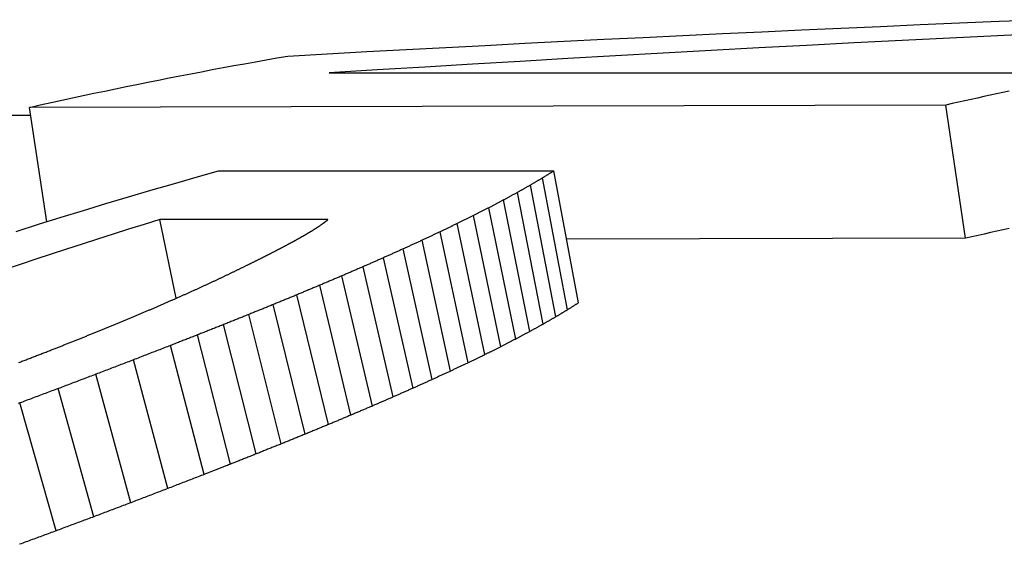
# Model space of a CAD drawing. Header units: millimetres. Extents: x 212 to 520, y 1 to 446.
# Tile 15 of 24: x 285.65 to 289.29, y 435.48 to 437.42. Entities that reach past the tile are written whole.
import ezdxf

# ---------------------------------------------------------------- set-up
doc = ezdxf.new("R2010")
doc.units = ezdxf.units.MM
doc.layers.add('Detail', color=2, linetype='Continuous')

msp = doc.modelspace()

# ---------------------------------------------------------------- linework, layer by layer
at = {"layer": 'Detail'}
for p, q in [((286.7948, 437.2211), (289.6363, 437.2211)), ((289.0718, 437.1024), (285.6874, 437.094)), ((289.1453, 436.6105), (289.0718, 437.1024)), ((273.7239, 437.0654), (285.6917, 437.0654)), ((285.7511, 436.6717), (285.6874, 437.094)), ((286.3858, 436.8591), (287.6242, 436.8591)), ((287.7148, 436.3715), (287.6242, 436.8591)), ((287.6315, 436.32), (287.5376, 436.8067)), ((287.6747, 436.3461), (287.5825, 436.8332)), ((287.5852, 436.2934), (287.4897, 436.7796)), ((287.5358, 436.2661), (287.4387, 436.7518)), ((287.4834, 436.2382), (287.3846, 436.7234)), ((286.7897, 436.6792), (286.1682, 436.6792)), ((286.229, 436.3887), (286.1682, 436.6792)), ((287.3693, 436.1804), (287.2671, 436.6646)), ((287.4279, 436.2096), (287.3274, 436.6943)), ((287.3076, 436.1505), (287.2038, 436.6341)), ((287.2429, 436.1199), (287.1374, 436.603)), ((289.1453, 436.6105), (287.671, 436.6069)), ((287.1752, 436.0886), (287.0679, 436.5712)), ((287.1044, 436.0566), (286.9954, 436.5386)), ((287.0306, 436.024), (286.9199, 436.5054)), ((286.9538, 435.9907), (286.8414, 436.4715)), ((286.874, 435.9567), (286.7599, 436.4369)), ((286.7912, 435.922), (286.6754, 436.4016)), ((286.7055, 435.8866), (286.5879, 436.3656)), ((286.6167, 435.8505), (286.4974, 436.3288)), ((286.525, 435.8137), (286.4039, 436.2914)), ((286.4303, 435.7762), (286.3075, 436.2532)), ((286.3327, 435.7379), (286.2081, 436.2142)), ((286.1982, 435.6857), (286.0712, 436.1611)), ((286.0621, 435.6335), (285.9328, 436.108)), ((285.9245, 435.5814), (285.7929, 436.0549)), ((285.7853, 435.5294), (285.6515, 436.002))]:
    msp.add_line(p, q, dxfattribs=at)
at = {"layer": 'Detail', "flags": 128}
for points in [[(286.6414, 437.2836), (286.7873, 437.2917), (286.9332, 437.2998), (287.0791, 437.3077), (287.225, 437.3155), (287.3709, 437.3231), (287.5169, 437.3307), (287.6629, 437.3381), (287.8088, 437.3454), (287.9548, 437.3526), (288.1008, 437.3597), (288.2468, 437.3666), (288.3928, 437.3734), (288.5389, 437.3801), (288.6849, 437.3867), (288.831, 437.3932), (288.977, 437.3996), (289.1231, 437.4058), (289.2692, 437.4119), (289.4153, 437.4179)], [(289.4398, 437.3671), (289.2633, 437.3586), (289.0869, 437.35), (288.9104, 437.3411), (288.734, 437.3321), (288.5576, 437.3229), (288.3812, 437.3135), (288.2049, 437.3039), (288.0285, 437.2942), (287.8522, 437.2843), (287.6759, 437.2742), (287.4996, 437.2639), (287.3234, 437.2535), (287.1472, 437.2429), (286.971, 437.2321), (286.7948, 437.2211)], [(285.6874, 437.094), (285.727, 437.1028), (285.7667, 437.1116), (285.8063, 437.1203), (285.8459, 437.1289), (285.8856, 437.1375), (285.9253, 437.1459), (285.965, 437.1543), (286.0047, 437.1625), (286.0444, 437.1707), (286.0841, 437.1789), (286.1239, 437.1869), (286.1636, 437.1948), (286.2034, 437.2027), (286.2431, 437.2105), (286.2829, 437.2181), (286.3227, 437.2258), (286.3625, 437.2333), (286.4023, 437.2407), (286.4421, 437.2481), (286.482, 437.2554), (286.5218, 437.2625), (286.5617, 437.2697), (286.6015, 437.2767), (286.6414, 437.2836)], [(289.3067, 437.154), (289.2832, 437.149), (289.2597, 437.1439), (289.2362, 437.1388), (289.2127, 437.1337), (289.1892, 437.1286), (289.1657, 437.1234), (289.1422, 437.1182), (289.1188, 437.113), (289.0953, 437.1077), (289.0718, 437.1024)], [(285.6381, 436.6359), (285.7208, 436.6621), (285.8037, 436.6881), (285.8866, 436.7136), (285.9696, 436.7388), (286.0527, 436.7636), (286.1359, 436.788), (286.2191, 436.8121), (286.3024, 436.8358), (286.3858, 436.8591)], [(287.6242, 436.8591), (287.6225, 436.858), (287.6207, 436.8569), (287.619, 436.8559), (287.6172, 436.8548), (287.6155, 436.8537), (287.6138, 436.8526), (287.612, 436.8516), (287.6103, 436.8505), (287.6085, 436.8494), (287.6068, 436.8483), (287.6051, 436.8473), (287.6033, 436.8462), (287.6016, 436.8451), (287.5998, 436.844), (287.5981, 436.843), (287.5964, 436.8419), (287.5946, 436.8408), (287.5929, 436.8397), (287.5911, 436.8386), (287.5894, 436.8376), (287.5877, 436.8365), (287.5859, 436.8354), (287.5842, 436.8343), (287.5825, 436.8332)], [(287.5376, 436.8067), (287.5356, 436.8056), (287.5336, 436.8045), (287.5316, 436.8034), (287.5296, 436.8022), (287.5276, 436.8011), (287.5256, 436.8), (287.5236, 436.7989), (287.5216, 436.7977), (287.5196, 436.7966), (287.5176, 436.7955), (287.5156, 436.7944), (287.5136, 436.7932), (287.5117, 436.7921), (287.5097, 436.791), (287.5077, 436.7898), (287.5057, 436.7887), (287.5037, 436.7876), (287.5017, 436.7864), (287.4997, 436.7853), (287.4977, 436.7842), (287.4957, 436.783), (287.4937, 436.7819), (287.4917, 436.7808), (287.4897, 436.7796)], [(287.5825, 436.8332), (287.5806, 436.8321), (287.5787, 436.831), (287.5768, 436.8299), (287.575, 436.8288), (287.5731, 436.8277), (287.5712, 436.8266), (287.5694, 436.8255), (287.5675, 436.8244), (287.5656, 436.8233), (287.5638, 436.8222), (287.5619, 436.8211), (287.56, 436.82), (287.5582, 436.8189), (287.5563, 436.8178), (287.5544, 436.8167), (287.5526, 436.8156), (287.5507, 436.8145), (287.5488, 436.8134), (287.547, 436.8123), (287.5451, 436.8112), (287.5432, 436.8101), (287.5414, 436.809), (287.5395, 436.8079), (287.5376, 436.8067)], [(287.4897, 436.7796), (287.4876, 436.7785), (287.4854, 436.7773), (287.4833, 436.7762), (287.4812, 436.775), (287.4791, 436.7739), (287.4769, 436.7727), (287.4748, 436.7716), (287.4727, 436.7704), (287.4706, 436.7693), (287.4684, 436.7681), (287.4663, 436.7669), (287.4642, 436.7658), (287.462, 436.7646), (287.4599, 436.7635), (287.4578, 436.7623), (287.4557, 436.7612), (287.4535, 436.76), (287.4514, 436.7588), (287.4493, 436.7577), (287.4472, 436.7565), (287.445, 436.7553), (287.4429, 436.7542), (287.4408, 436.753), (287.4387, 436.7518)], [(287.4387, 436.7518), (287.4364, 436.7507), (287.4342, 436.7495), (287.4319, 436.7483), (287.4296, 436.7471), (287.4274, 436.746), (287.4251, 436.7448), (287.4229, 436.7436), (287.4206, 436.7424), (287.4184, 436.7412), (287.4161, 436.7401), (287.4139, 436.7389), (287.4116, 436.7377), (287.4094, 436.7365), (287.4071, 436.7353), (287.4048, 436.7341), (287.4026, 436.733), (287.4003, 436.7318), (287.3981, 436.7306), (287.3958, 436.7294), (287.3936, 436.7282), (287.3913, 436.727), (287.3891, 436.7258), (287.3868, 436.7246), (287.3846, 436.7234)], [(287.3846, 436.7234), (287.3822, 436.7222), (287.3798, 436.721), (287.3774, 436.7198), (287.375, 436.7186), (287.3727, 436.7174), (287.3703, 436.7162), (287.3679, 436.715), (287.3655, 436.7138), (287.3631, 436.7126), (287.3607, 436.7114), (287.3584, 436.7102), (287.356, 436.7089), (287.3536, 436.7077), (287.3512, 436.7065), (287.3488, 436.7053), (287.3464, 436.7041), (287.3441, 436.7029), (287.3417, 436.7017), (287.3393, 436.7004), (287.3369, 436.6992), (287.3345, 436.698), (287.3322, 436.6968), (287.3298, 436.6956), (287.3274, 436.6943)], [(286.1682, 436.6792), (286.1108, 436.6615), (286.0534, 436.6436), (285.9961, 436.6256), (285.9388, 436.6074), (285.8816, 436.589), (285.8244, 436.5704), (285.7672, 436.5516), (285.7101, 436.5327), (285.653, 436.5136), (285.5959, 436.4944)], [(286.7525, 436.6519), (286.7533, 436.6525), (286.7542, 436.6531), (286.7551, 436.6537), (286.7559, 436.6543), (286.7568, 436.6549), (286.7576, 436.6555), (286.7585, 436.6561), (286.7594, 436.6567), (286.7602, 436.6573), (286.7611, 436.6579), (286.7619, 436.6585), (286.7628, 436.6591), (286.7637, 436.6597), (286.7645, 436.6603), (286.7654, 436.6609), (286.7662, 436.6614), (286.7671, 436.662), (286.768, 436.6626), (286.7688, 436.6632), (286.7697, 436.6638), (286.7705, 436.6644), (286.7714, 436.665), (286.7723, 436.6656), (286.7731, 436.6662)], [(286.7731, 436.6662), (286.7738, 436.6667), (286.7745, 436.6673), (286.7752, 436.6678), (286.7759, 436.6684), (286.7766, 436.6689), (286.7773, 436.6695), (286.778, 436.67), (286.7787, 436.6705), (286.7794, 436.6711), (286.78, 436.6716), (286.7807, 436.6722), (286.7814, 436.6727), (286.7821, 436.6733), (286.7828, 436.6738), (286.7835, 436.6743), (286.7842, 436.6749), (286.7849, 436.6754), (286.7856, 436.676), (286.7863, 436.6765), (286.787, 436.6771), (286.7877, 436.6776), (286.7884, 436.6781), (286.7891, 436.6787), (286.7897, 436.6792)], [(287.2671, 436.6646), (287.2645, 436.6633), (287.2619, 436.6621), (287.2592, 436.6608), (287.2566, 436.6595), (287.2539, 436.6583), (287.2513, 436.657), (287.2487, 436.6557), (287.246, 436.6545), (287.2434, 436.6532), (287.2407, 436.652), (287.2381, 436.6507), (287.2355, 436.6494), (287.2328, 436.6481), (287.2302, 436.6469), (287.2275, 436.6456), (287.2249, 436.6443), (287.2223, 436.6431), (287.2196, 436.6418), (287.217, 436.6405), (287.2144, 436.6392), (287.2117, 436.638), (287.2091, 436.6367), (287.2064, 436.6354), (287.2038, 436.6341)], [(287.3274, 436.6943), (287.3249, 436.6931), (287.3224, 436.6919), (287.3199, 436.6906), (287.3173, 436.6894), (287.3148, 436.6882), (287.3123, 436.6869), (287.3098, 436.6857), (287.3073, 436.6845), (287.3048, 436.6832), (287.3023, 436.682), (287.2998, 436.6808), (287.2973, 436.6795), (287.2947, 436.6783), (287.2922, 436.677), (287.2897, 436.6758), (287.2872, 436.6746), (287.2847, 436.6733), (287.2822, 436.6721), (287.2797, 436.6708), (287.2772, 436.6696), (287.2747, 436.6683), (287.2722, 436.6671), (287.2697, 436.6658), (287.2671, 436.6646)], [(286.6992, 436.6194), (286.7004, 436.6201), (286.7016, 436.6208), (286.7028, 436.6215), (286.704, 436.6222), (286.7052, 436.6229), (286.7064, 436.6236), (286.7076, 436.6243), (286.7088, 436.625), (286.71, 436.6258), (286.7112, 436.6265), (286.7123, 436.6272), (286.7135, 436.6279), (286.7147, 436.6286), (286.7159, 436.6293), (286.7171, 436.63), (286.7183, 436.6307), (286.7195, 436.6314), (286.7207, 436.6321), (286.7219, 436.6328), (286.7231, 436.6335), (286.7243, 436.6342), (286.7255, 436.6349), (286.7267, 436.6356), (286.7278, 436.6363)], [(286.7278, 436.6363), (286.7289, 436.637), (286.7299, 436.6376), (286.7309, 436.6383), (286.732, 436.6389), (286.733, 436.6396), (286.734, 436.6402), (286.735, 436.6409), (286.7361, 436.6415), (286.7371, 436.6422), (286.7381, 436.6428), (286.7391, 436.6435), (286.7402, 436.6441), (286.7412, 436.6448), (286.7422, 436.6454), (286.7432, 436.6461), (286.7443, 436.6467), (286.7453, 436.6474), (286.7463, 436.648), (286.7474, 436.6487), (286.7484, 436.6493), (286.7494, 436.65), (286.7504, 436.6506), (286.7515, 436.6513), (286.7525, 436.6519)], [(287.2038, 436.6341), (287.201, 436.6328), (287.1983, 436.6316), (287.1955, 436.6303), (287.1927, 436.629), (287.19, 436.6277), (287.1872, 436.6264), (287.1844, 436.6251), (287.1817, 436.6238), (287.1789, 436.6225), (287.1761, 436.6212), (287.1734, 436.6199), (287.1706, 436.6186), (287.1678, 436.6173), (287.1651, 436.616), (287.1623, 436.6147), (287.1595, 436.6134), (287.1568, 436.6121), (287.154, 436.6108), (287.1512, 436.6095), (287.1485, 436.6082), (287.1457, 436.6069), (287.1429, 436.6056), (287.1402, 436.6043), (287.1374, 436.603)], [(289.3068, 436.6463), (289.2837, 436.6413), (289.2606, 436.6362), (289.2376, 436.6312), (289.2145, 436.6261), (289.1914, 436.6209), (289.1684, 436.6157), (289.1453, 436.6105)], [(286.63, 436.5814), (286.6316, 436.5823), (286.6331, 436.5831), (286.6346, 436.5839), (286.6361, 436.5847), (286.6377, 436.5855), (286.6392, 436.5864), (286.6407, 436.5872), (286.6422, 436.588), (286.6437, 436.5888), (286.6453, 436.5897), (286.6468, 436.5905), (286.6483, 436.5913), (286.6498, 436.5921), (286.6514, 436.5929), (286.6529, 436.5938), (286.6544, 436.5946), (286.6559, 436.5954), (286.6575, 436.5962), (286.659, 436.597), (286.6605, 436.5978), (286.662, 436.5987), (286.6636, 436.5995), (286.6651, 436.6003), (286.6666, 436.6011)], [(286.6666, 436.6011), (286.668, 436.6019), (286.6693, 436.6026), (286.6707, 436.6034), (286.672, 436.6042), (286.6734, 436.6049), (286.6748, 436.6057), (286.6761, 436.6065), (286.6775, 436.6072), (286.6788, 436.608), (286.6802, 436.6087), (286.6816, 436.6095), (286.6829, 436.6103), (286.6843, 436.611), (286.6856, 436.6118), (286.687, 436.6126), (286.6884, 436.6133), (286.6897, 436.6141), (286.6911, 436.6148), (286.6924, 436.6156), (286.6938, 436.6164), (286.6951, 436.6171), (286.6965, 436.6179), (286.6979, 436.6186), (286.6992, 436.6194)], [(287.1374, 436.603), (287.1345, 436.6017), (287.1316, 436.6004), (287.1287, 436.599), (287.1258, 436.5977), (287.1229, 436.5964), (287.12, 436.5951), (287.1171, 436.5938), (287.1142, 436.5924), (287.1113, 436.5911), (287.1084, 436.5898), (287.1055, 436.5885), (287.1027, 436.5871), (287.0998, 436.5858), (287.0969, 436.5845), (287.094, 436.5832), (287.0911, 436.5818), (287.0882, 436.5805), (287.0853, 436.5792), (287.0824, 436.5778), (287.0795, 436.5765), (287.0766, 436.5752), (287.0737, 436.5738), (287.0708, 436.5725), (287.0679, 436.5712)], [(286.545, 436.5378), (286.5468, 436.5387), (286.5487, 436.5396), (286.5505, 436.5406), (286.5524, 436.5415), (286.5542, 436.5425), (286.5561, 436.5434), (286.558, 436.5444), (286.5598, 436.5453), (286.5617, 436.5462), (286.5635, 436.5472), (286.5654, 436.5481), (286.5672, 436.5491), (286.5691, 436.55), (286.5709, 436.551), (286.5728, 436.5519), (286.5746, 436.5528), (286.5765, 436.5538), (286.5784, 436.5547), (286.5802, 436.5556), (286.5821, 436.5566), (286.5839, 436.5575), (286.5858, 436.5585), (286.5876, 436.5594), (286.5895, 436.5603)], [(286.5895, 436.5603), (286.5912, 436.5612), (286.5929, 436.5621), (286.5945, 436.563), (286.5962, 436.5639), (286.5979, 436.5647), (286.5996, 436.5656), (286.6013, 436.5665), (286.603, 436.5674), (286.6047, 436.5683), (286.6064, 436.5691), (286.6081, 436.57), (286.6098, 436.5709), (286.6114, 436.5718), (286.6131, 436.5727), (286.6148, 436.5735), (286.6165, 436.5744), (286.6182, 436.5753), (286.6199, 436.5762), (286.6216, 436.5771), (286.6233, 436.5779), (286.625, 436.5788), (286.6267, 436.5797), (286.6283, 436.5806), (286.63, 436.5814)], [(287.0679, 436.5712), (287.0649, 436.5698), (287.0619, 436.5685), (287.0589, 436.5671), (287.0558, 436.5658), (287.0528, 436.5644), (287.0498, 436.5631), (287.0468, 436.5617), (287.0437, 436.5604), (287.0407, 436.559), (287.0377, 436.5577), (287.0347, 436.5563), (287.0317, 436.555), (287.0286, 436.5536), (287.0256, 436.5522), (287.0226, 436.5509), (287.0196, 436.5495), (287.0166, 436.5482), (287.0135, 436.5468), (287.0105, 436.5454), (287.0075, 436.5441), (287.0045, 436.5427), (287.0015, 436.5414), (286.9984, 436.54), (286.9954, 436.5386)], [(286.4965, 436.5137), (286.4985, 436.5147), (286.5006, 436.5157), (286.5026, 436.5167), (286.5046, 436.5177), (286.5066, 436.5187), (286.5086, 436.5197), (286.5106, 436.5207), (286.5127, 436.5217), (286.5147, 436.5227), (286.5167, 436.5237), (286.5187, 436.5247), (286.5207, 436.5257), (286.5228, 436.5267), (286.5248, 436.5278), (286.5268, 436.5288), (286.5288, 436.5298), (286.5308, 436.5308), (286.5329, 436.5318), (286.5349, 436.5328), (286.5369, 436.5338), (286.5389, 436.5348), (286.5409, 436.5358), (286.543, 436.5368), (286.545, 436.5378)], [(286.9954, 436.5386), (286.9923, 436.5373), (286.9891, 436.5359), (286.986, 436.5345), (286.9828, 436.5331), (286.9797, 436.5317), (286.9765, 436.5304), (286.9734, 436.529), (286.9702, 436.5276), (286.9671, 436.5262), (286.9639, 436.5249), (286.9608, 436.5235), (286.9576, 436.5221), (286.9545, 436.5207), (286.9514, 436.5193), (286.9482, 436.5179), (286.9451, 436.5165), (286.9419, 436.5152), (286.9388, 436.5138), (286.9356, 436.5124), (286.9325, 436.511), (286.9293, 436.5096), (286.9262, 436.5082), (286.923, 436.5068), (286.9199, 436.5054)], [(286.3885, 436.4614), (286.3908, 436.4625), (286.3931, 436.4636), (286.3954, 436.4647), (286.3978, 436.4659), (286.4001, 436.467), (286.4024, 436.4681), (286.4047, 436.4692), (286.407, 436.4703), (286.4093, 436.4714), (286.4117, 436.4725), (286.414, 436.4736), (286.4163, 436.4748), (286.4186, 436.4759), (286.4209, 436.477), (286.4233, 436.4781), (286.4256, 436.4792), (286.4279, 436.4803), (286.4302, 436.4814), (286.4325, 436.4825), (286.4348, 436.4836), (286.4372, 436.4847), (286.4395, 436.4858), (286.4418, 436.4869), (286.4441, 436.488)], [(286.4441, 436.488), (286.4463, 436.4891), (286.4485, 436.4902), (286.4507, 436.4913), (286.4528, 436.4923), (286.455, 436.4934), (286.4572, 436.4945), (286.4594, 436.4955), (286.4616, 436.4966), (286.4638, 436.4977), (286.4659, 436.4988), (286.4681, 436.4998), (286.4703, 436.5009), (286.4725, 436.502), (286.4747, 436.503), (286.4769, 436.5041), (286.479, 436.5052), (286.4812, 436.5062), (286.4834, 436.5073), (286.4856, 436.5084), (286.4878, 436.5094), (286.49, 436.5105), (286.4921, 436.5115), (286.4943, 436.5126), (286.4965, 436.5137)], [(286.9199, 436.5054), (286.9166, 436.504), (286.9134, 436.5026), (286.9101, 436.5012), (286.9068, 436.4998), (286.9035, 436.4984), (286.9003, 436.497), (286.897, 436.4956), (286.8937, 436.4942), (286.8904, 436.4928), (286.8872, 436.4913), (286.8839, 436.4899), (286.8806, 436.4885), (286.8774, 436.4871), (286.8741, 436.4857), (286.8708, 436.4843), (286.8675, 436.4829), (286.8643, 436.4815), (286.861, 436.48), (286.8577, 436.4786), (286.8545, 436.4772), (286.8512, 436.4758), (286.8479, 436.4744), (286.8447, 436.4729), (286.8414, 436.4715)], [(286.3304, 436.4343), (286.3328, 436.4354), (286.3352, 436.4366), (286.3376, 436.4377), (286.3401, 436.4388), (286.3425, 436.44), (286.3449, 436.4411), (286.3473, 436.4422), (286.3497, 436.4434), (286.3522, 436.4445), (286.3546, 436.4456), (286.357, 436.4468), (286.3594, 436.4479), (286.3619, 436.449), (286.3643, 436.4501), (286.3667, 436.4513), (286.3691, 436.4524), (286.3715, 436.4535), (286.374, 436.4546), (286.3764, 436.4558), (286.3788, 436.4569), (286.3812, 436.458), (286.3837, 436.4591), (286.3861, 436.4603), (286.3885, 436.4614)], [(286.8414, 436.4715), (286.838, 436.4701), (286.8346, 436.4686), (286.8312, 436.4672), (286.8278, 436.4658), (286.8244, 436.4643), (286.821, 436.4629), (286.8176, 436.4615), (286.8142, 436.46), (286.8108, 436.4586), (286.8074, 436.4572), (286.804, 436.4557), (286.8006, 436.4543), (286.7972, 436.4528), (286.7938, 436.4514), (286.7904, 436.4499), (286.787, 436.4485), (286.7836, 436.4471), (286.7802, 436.4456), (286.7769, 436.4442), (286.7735, 436.4427), (286.7701, 436.4413), (286.7667, 436.4398), (286.7633, 436.4384), (286.7599, 436.4369)], [(286.2066, 436.3787), (286.2092, 436.3799), (286.2118, 436.3811), (286.2145, 436.3822), (286.2171, 436.3834), (286.2197, 436.3846), (286.2224, 436.3857), (286.225, 436.3869), (286.2276, 436.3881), (286.2303, 436.3893), (286.2329, 436.3904), (286.2355, 436.3916), (286.2381, 436.3928), (286.2408, 436.3939), (286.2434, 436.3951), (286.246, 436.3963), (286.2487, 436.3974), (286.2513, 436.3986), (286.2539, 436.3998), (286.2566, 436.4009), (286.2592, 436.4021), (286.2618, 436.4032), (286.2645, 436.4044), (286.2671, 436.4056), (286.2697, 436.4067)], [(286.2697, 436.4067), (286.2723, 436.4079), (286.2748, 436.409), (286.2773, 436.4102), (286.2798, 436.4113), (286.2824, 436.4125), (286.2849, 436.4136), (286.2874, 436.4148), (286.2899, 436.416), (286.2925, 436.4171), (286.295, 436.4183), (286.2975, 436.4194), (286.3, 436.4206), (286.3026, 436.4217), (286.3051, 436.4228), (286.3076, 436.424), (286.3102, 436.4251), (286.3127, 436.4263), (286.3152, 436.4274), (286.3177, 436.4286), (286.3203, 436.4297), (286.3228, 436.4309), (286.3253, 436.432), (286.3278, 436.4331), (286.3304, 436.4343)], [(286.7599, 436.4369), (286.7564, 436.4354), (286.7528, 436.434), (286.7493, 436.4325), (286.7458, 436.4311), (286.7423, 436.4296), (286.7387, 436.4281), (286.7352, 436.4267), (286.7317, 436.4252), (286.7282, 436.4237), (286.7247, 436.4223), (286.7211, 436.4208), (286.7176, 436.4193), (286.7141, 436.4178), (286.7106, 436.4164), (286.707, 436.4149), (286.7035, 436.4134), (286.7, 436.412), (286.6965, 436.4105), (286.693, 436.409), (286.6894, 436.4075), (286.6859, 436.406), (286.6824, 436.4046), (286.6789, 436.4031), (286.6754, 436.4016)], [(286.1409, 436.3502), (286.1437, 436.3514), (286.1464, 436.3526), (286.1491, 436.3538), (286.1519, 436.355), (286.1546, 436.3562), (286.1573, 436.3574), (286.1601, 436.3586), (286.1628, 436.3598), (286.1655, 436.3609), (286.1683, 436.3621), (286.171, 436.3633), (286.1737, 436.3645), (286.1765, 436.3657), (286.1792, 436.3669), (286.182, 436.3681), (286.1847, 436.3693), (286.1874, 436.3704), (286.1902, 436.3716), (286.1929, 436.3728), (286.1956, 436.374), (286.1984, 436.3752), (286.2011, 436.3764), (286.2038, 436.3775), (286.2066, 436.3787)], [(286.6754, 436.4016), (286.6717, 436.4001), (286.6681, 436.3986), (286.6644, 436.3971), (286.6608, 436.3956), (286.6571, 436.3941), (286.6535, 436.3926), (286.6498, 436.3911), (286.6462, 436.3896), (286.6426, 436.3882), (286.6389, 436.3867), (286.6353, 436.3852), (286.6316, 436.3837), (286.628, 436.3822), (286.6243, 436.3806), (286.6207, 436.3791), (286.617, 436.3776), (286.6134, 436.3761), (286.6097, 436.3746), (286.6061, 436.3731), (286.6025, 436.3716), (286.5988, 436.3701), (286.5952, 436.3686), (286.5915, 436.3671), (286.5879, 436.3656)], [(287.7148, 436.3715), (287.7131, 436.3704), (287.7115, 436.3694), (287.7098, 436.3683), (287.7081, 436.3673), (287.7064, 436.3662), (287.7048, 436.3651), (287.7031, 436.3641), (287.7014, 436.363), (287.6998, 436.362), (287.6981, 436.3609), (287.6964, 436.3599), (287.6947, 436.3588), (287.6931, 436.3578), (287.6914, 436.3567), (287.6897, 436.3556), (287.6881, 436.3546), (287.6864, 436.3535), (287.6847, 436.3524), (287.683, 436.3514), (287.6814, 436.3503), (287.6797, 436.3493), (287.678, 436.3482), (287.6764, 436.3471), (287.6747, 436.3461)], [(286.0728, 436.3213), (286.0756, 436.3225), (286.0784, 436.3237), (286.0813, 436.3249), (286.0841, 436.3261), (286.087, 436.3273), (286.0898, 436.3285), (286.0926, 436.3298), (286.0955, 436.331), (286.0983, 436.3322), (286.1012, 436.3334), (286.104, 436.3346), (286.1068, 436.3358), (286.1097, 436.337), (286.1125, 436.3382), (286.1154, 436.3394), (286.1182, 436.3406), (286.121, 436.3418), (286.1239, 436.343), (286.1267, 436.3442), (286.1296, 436.3454), (286.1324, 436.3466), (286.1353, 436.3478), (286.1381, 436.349), (286.1409, 436.3502)], [(286.5879, 436.3656), (286.5841, 436.3641), (286.5803, 436.3625), (286.5766, 436.361), (286.5728, 436.3595), (286.569, 436.358), (286.5653, 436.3564), (286.5615, 436.3549), (286.5577, 436.3534), (286.5539, 436.3519), (286.5502, 436.3503), (286.5464, 436.3488), (286.5426, 436.3473), (286.5389, 436.3457), (286.5351, 436.3442), (286.5313, 436.3427), (286.5275, 436.3411), (286.5238, 436.3396), (286.52, 436.3381), (286.5162, 436.3365), (286.5125, 436.335), (286.5087, 436.3335), (286.5049, 436.3319), (286.5012, 436.3304), (286.4974, 436.3288)], [(287.6747, 436.3461), (287.6729, 436.345), (287.6711, 436.3439), (287.6693, 436.3428), (287.6675, 436.3418), (287.6657, 436.3407), (287.6639, 436.3396), (287.6621, 436.3385), (287.6603, 436.3374), (287.6585, 436.3364), (287.6567, 436.3353), (287.6549, 436.3342), (287.6531, 436.3331), (287.6513, 436.332), (287.6495, 436.3309), (287.6477, 436.3299), (287.6459, 436.3288), (287.6441, 436.3277), (287.6423, 436.3266), (287.6405, 436.3255), (287.6387, 436.3244), (287.6369, 436.3233), (287.6351, 436.3222), (287.6333, 436.3211), (287.6315, 436.32)], [(286.0021, 436.2918), (286.005, 436.2931), (286.008, 436.2943), (286.0109, 436.2955), (286.0139, 436.2968), (286.0168, 436.298), (286.0198, 436.2992), (286.0227, 436.3005), (286.0256, 436.3017), (286.0286, 436.3029), (286.0315, 436.3041), (286.0345, 436.3054), (286.0374, 436.3066), (286.0404, 436.3078), (286.0433, 436.309), (286.0463, 436.3103), (286.0492, 436.3115), (286.0521, 436.3127), (286.0551, 436.3139), (286.058, 436.3152), (286.061, 436.3164), (286.0639, 436.3176), (286.0669, 436.3188), (286.0698, 436.3201), (286.0728, 436.3213)], [(286.4974, 436.3288), (286.4935, 436.3273), (286.4896, 436.3257), (286.4857, 436.3242), (286.4818, 436.3226), (286.4779, 436.3211), (286.474, 436.3195), (286.4701, 436.318), (286.4662, 436.3164), (286.4623, 436.3148), (286.4584, 436.3133), (286.4545, 436.3117), (286.4506, 436.3102), (286.4468, 436.3086), (286.4429, 436.307), (286.439, 436.3055), (286.4351, 436.3039), (286.4312, 436.3023), (286.4273, 436.3008), (286.4234, 436.2992), (286.4195, 436.2976), (286.4156, 436.2961), (286.4117, 436.2945), (286.4078, 436.2929), (286.4039, 436.2914)], [(287.6315, 436.32), (287.6296, 436.3189), (287.6276, 436.3178), (287.6257, 436.3167), (287.6238, 436.3156), (287.6218, 436.3145), (287.6199, 436.3134), (287.618, 436.3123), (287.6161, 436.3112), (287.6141, 436.3101), (287.6122, 436.309), (287.6103, 436.3079), (287.6083, 436.3068), (287.6064, 436.3057), (287.6045, 436.3046), (287.6026, 436.3034), (287.6006, 436.3023), (287.5987, 436.3012), (287.5968, 436.3001), (287.5948, 436.299), (287.5929, 436.2979), (287.591, 436.2968), (287.5891, 436.2956), (287.5871, 436.2945), (287.5852, 436.2934)], [(285.8533, 436.2315), (285.8564, 436.2328), (285.8596, 436.2341), (285.8627, 436.2354), (285.8659, 436.2366), (285.869, 436.2379), (285.8722, 436.2392), (285.8753, 436.2404), (285.8785, 436.2417), (285.8816, 436.243), (285.8848, 436.2442), (285.8879, 436.2455), (285.8911, 436.2468), (285.8942, 436.248), (285.8974, 436.2493), (285.9006, 436.2506), (285.9037, 436.2518), (285.9069, 436.2531), (285.91, 436.2544), (285.9132, 436.2556), (285.9163, 436.2569), (285.9195, 436.2581), (285.9226, 436.2594), (285.9258, 436.2607), (285.9289, 436.2619)], [(285.9289, 436.2619), (285.932, 436.2632), (285.935, 436.2644), (285.9381, 436.2657), (285.9411, 436.2669), (285.9442, 436.2682), (285.9472, 436.2694), (285.9503, 436.2707), (285.9533, 436.2719), (285.9564, 436.2732), (285.9594, 436.2744), (285.9625, 436.2757), (285.9655, 436.2769), (285.9686, 436.2782), (285.9716, 436.2794), (285.9747, 436.2807), (285.9777, 436.2819), (285.9808, 436.2832), (285.9838, 436.2844), (285.9868, 436.2856), (285.9899, 436.2869), (285.993, 436.2881), (285.996, 436.2894), (285.9991, 436.2906), (286.0021, 436.2918)], [(286.4039, 436.2914), (286.3999, 436.2898), (286.3959, 436.2882), (286.3919, 436.2866), (286.3879, 436.285), (286.3838, 436.2834), (286.3798, 436.2819), (286.3758, 436.2803), (286.3718, 436.2787), (286.3678, 436.2771), (286.3637, 436.2755), (286.3597, 436.2739), (286.3557, 436.2723), (286.3517, 436.2707), (286.3477, 436.2691), (286.3436, 436.2675), (286.3396, 436.266), (286.3356, 436.2644), (286.3316, 436.2628), (286.3276, 436.2612), (286.3236, 436.2596), (286.3195, 436.258), (286.3155, 436.2564), (286.3115, 436.2548), (286.3075, 436.2532)], [(287.5358, 436.2661), (287.5336, 436.265), (287.5315, 436.2638), (287.5293, 436.2627), (287.5271, 436.2615), (287.5249, 436.2603), (287.5227, 436.2592), (287.5205, 436.258), (287.5183, 436.2569), (287.5162, 436.2557), (287.514, 436.2545), (287.5118, 436.2534), (287.5096, 436.2522), (287.5074, 436.2511), (287.5052, 436.2499), (287.503, 436.2487), (287.5009, 436.2476), (287.4987, 436.2464), (287.4965, 436.2452), (287.4943, 436.2441), (287.4921, 436.2429), (287.4899, 436.2417), (287.4878, 436.2405), (287.4856, 436.2394), (287.4834, 436.2382)], [(287.5852, 436.2934), (287.5832, 436.2923), (287.5811, 436.2911), (287.579, 436.29), (287.577, 436.2889), (287.5749, 436.2878), (287.5729, 436.2866), (287.5708, 436.2855), (287.5687, 436.2844), (287.5667, 436.2832), (287.5646, 436.2821), (287.5626, 436.281), (287.5605, 436.2798), (287.5585, 436.2787), (287.5564, 436.2775), (287.5543, 436.2764), (287.5523, 436.2753), (287.5502, 436.2741), (287.5482, 436.273), (287.5461, 436.2718), (287.5441, 436.2707), (287.542, 436.2696), (287.5399, 436.2684), (287.5379, 436.2673), (287.5358, 436.2661)], [(285.7751, 436.2007), (285.7784, 436.2019), (285.7816, 436.2032), (285.7849, 436.2045), (285.7881, 436.2058), (285.7914, 436.2071), (285.7947, 436.2084), (285.7979, 436.2097), (285.8012, 436.211), (285.8044, 436.2123), (285.8077, 436.2136), (285.8109, 436.2148), (285.8142, 436.2161), (285.8174, 436.2174), (285.8207, 436.2187), (285.824, 436.22), (285.8272, 436.2213), (285.8305, 436.2226), (285.8337, 436.2238), (285.837, 436.2251), (285.8402, 436.2264), (285.8435, 436.2277), (285.8468, 436.229), (285.85, 436.2303), (285.8533, 436.2315)], [(286.3075, 436.2532), (286.3033, 436.2515), (286.2992, 436.2499), (286.2951, 436.2483), (286.2909, 436.2467), (286.2868, 436.2451), (286.2826, 436.2435), (286.2785, 436.2419), (286.2743, 436.2402), (286.2702, 436.2386), (286.2661, 436.237), (286.2619, 436.2354), (286.2578, 436.2338), (286.2536, 436.2321), (286.2495, 436.2305), (286.2453, 436.2289), (286.2412, 436.2273), (286.2371, 436.2256), (286.2329, 436.224), (286.2288, 436.2224), (286.2246, 436.2207), (286.2205, 436.2191), (286.2164, 436.2175), (286.2122, 436.2158), (286.2081, 436.2142)], [(287.4834, 436.2382), (287.4811, 436.237), (287.4788, 436.2358), (287.4765, 436.2347), (287.4741, 436.2335), (287.4718, 436.2323), (287.4695, 436.2311), (287.4672, 436.2299), (287.4649, 436.2287), (287.4626, 436.2275), (287.4603, 436.2263), (287.4579, 436.2252), (287.4556, 436.224), (287.4533, 436.2228), (287.451, 436.2216), (287.4487, 436.2204), (287.4464, 436.2192), (287.4441, 436.218), (287.4418, 436.2168), (287.4394, 436.2156), (287.4371, 436.2144), (287.4348, 436.2132), (287.4325, 436.212), (287.4302, 436.2108), (287.4279, 436.2096)], [(285.6828, 436.1648), (285.6867, 436.1663), (285.6905, 436.1678), (285.6944, 436.1693), (285.6982, 436.1708), (285.702, 436.1723), (285.7059, 436.1738), (285.7097, 436.1753), (285.7136, 436.1768), (285.7174, 436.1783), (285.7213, 436.1798), (285.7251, 436.1813), (285.729, 436.1828), (285.7328, 436.1843), (285.7366, 436.1858), (285.7405, 436.1873), (285.7443, 436.1887), (285.7482, 436.1902), (285.752, 436.1917), (285.7559, 436.1932), (285.7597, 436.1947), (285.7636, 436.1962), (285.7674, 436.1977), (285.7713, 436.1992), (285.7751, 436.2007)], [(286.2081, 436.2142), (286.2024, 436.212), (286.1967, 436.2098), (286.1909, 436.2076), (286.1852, 436.2054), (286.1795, 436.2032), (286.1738, 436.201), (286.1681, 436.1988), (286.1624, 436.1966), (286.1567, 436.1944), (286.151, 436.1922), (286.1453, 436.19), (286.1396, 436.1878), (286.1339, 436.1856), (286.1282, 436.1833), (286.1225, 436.1811), (286.1168, 436.1789), (286.1111, 436.1767), (286.1054, 436.1745), (286.0997, 436.1722), (286.094, 436.17), (286.0883, 436.1678), (286.0826, 436.1655), (286.0769, 436.1633), (286.0712, 436.1611)], [(287.4279, 436.2096), (287.4254, 436.2084), (287.423, 436.2072), (287.4206, 436.206), (287.4181, 436.2048), (287.4157, 436.2036), (287.4132, 436.2024), (287.4108, 436.2011), (287.4083, 436.1999), (287.4059, 436.1987), (287.4035, 436.1975), (287.401, 436.1963), (287.3986, 436.1951), (287.3961, 436.1938), (287.3937, 436.1926), (287.3913, 436.1914), (287.3888, 436.1902), (287.3864, 436.189), (287.3839, 436.1877), (287.3815, 436.1865), (287.3791, 436.1853), (287.3766, 436.1841), (287.3742, 436.1828), (287.3717, 436.1816), (287.3693, 436.1804)], [(285.6475, 436.1514), (285.6514, 436.1529), (285.6554, 436.1544), (285.6593, 436.1559), (285.6632, 436.1574), (285.6671, 436.1588), (285.6711, 436.1603), (285.675, 436.1618), (285.6789, 436.1633), (285.6828, 436.1648)], [(286.0712, 436.1611), (286.0654, 436.1589), (286.0596, 436.1567), (286.0539, 436.1545), (286.0481, 436.1523), (286.0423, 436.1501), (286.0365, 436.1479), (286.0308, 436.1457), (286.025, 436.1435), (286.0192, 436.1413), (286.0135, 436.1391), (286.0077, 436.1369), (286.0019, 436.1346), (285.9962, 436.1324), (285.9904, 436.1302), (285.9847, 436.128), (285.9789, 436.1258), (285.9731, 436.1236), (285.9674, 436.1213), (285.9616, 436.1191), (285.9558, 436.1169), (285.9501, 436.1147), (285.9443, 436.1124), (285.9385, 436.1102), (285.9328, 436.108)], [(287.3076, 436.1505), (287.3049, 436.1492), (287.3022, 436.1479), (287.2996, 436.1467), (287.2969, 436.1454), (287.2942, 436.1441), (287.2915, 436.1429), (287.2888, 436.1416), (287.2861, 436.1403), (287.2834, 436.1391), (287.2807, 436.1378), (287.278, 436.1365), (287.2753, 436.1352), (287.2726, 436.134), (287.2699, 436.1327), (287.2672, 436.1314), (287.2645, 436.1301), (287.2618, 436.1289), (287.2591, 436.1276), (287.2564, 436.1263), (287.2537, 436.125), (287.251, 436.1237), (287.2483, 436.1224), (287.2456, 436.1212), (287.2429, 436.1199)], [(287.3693, 436.1804), (287.3667, 436.1791), (287.3642, 436.1779), (287.3616, 436.1767), (287.359, 436.1754), (287.3564, 436.1742), (287.3539, 436.1729), (287.3513, 436.1717), (287.3487, 436.1705), (287.3462, 436.1692), (287.3436, 436.168), (287.341, 436.1667), (287.3385, 436.1655), (287.3359, 436.1642), (287.3333, 436.163), (287.3308, 436.1617), (287.3282, 436.1605), (287.3256, 436.1592), (287.3231, 436.158), (287.3205, 436.1567), (287.3179, 436.1555), (287.3153, 436.1542), (287.3128, 436.153), (287.3102, 436.1517), (287.3076, 436.1505)], [(287.2429, 436.1199), (287.2401, 436.1186), (287.2373, 436.1173), (287.2345, 436.116), (287.2316, 436.1147), (287.2288, 436.1134), (287.226, 436.1121), (287.2232, 436.1108), (287.2203, 436.1095), (287.2175, 436.1082), (287.2147, 436.1069), (287.2119, 436.1056), (287.209, 436.1043), (287.2062, 436.103), (287.2034, 436.1017), (287.2006, 436.1004), (287.1977, 436.0991), (287.1949, 436.0978), (287.1921, 436.0965), (287.1893, 436.0952), (287.1865, 436.0938), (287.1836, 436.0925), (287.1808, 436.0912), (287.178, 436.0899), (287.1752, 436.0886)], [(285.9328, 436.108), (285.927, 436.1058), (285.9211, 436.1036), (285.9153, 436.1014), (285.9095, 436.0992), (285.9036, 436.097), (285.8978, 436.0948), (285.892, 436.0926), (285.8861, 436.0904), (285.8803, 436.0882), (285.8745, 436.086), (285.8686, 436.0838), (285.8628, 436.0816), (285.857, 436.0793), (285.8512, 436.0771), (285.8453, 436.0749), (285.8395, 436.0727), (285.8337, 436.0705), (285.8279, 436.0683), (285.822, 436.066), (285.8162, 436.0638), (285.8104, 436.0616), (285.8046, 436.0594), (285.7987, 436.0571), (285.7929, 436.0549)], [(287.1752, 436.0886), (287.1722, 436.0873), (287.1693, 436.086), (287.1663, 436.0846), (287.1634, 436.0833), (287.1604, 436.082), (287.1575, 436.0807), (287.1545, 436.0793), (287.1516, 436.078), (287.1486, 436.0767), (287.1456, 436.0753), (287.1427, 436.074), (287.1398, 436.0727), (287.1368, 436.0714), (287.1339, 436.07), (287.1309, 436.0687), (287.128, 436.0674), (287.125, 436.066), (287.1221, 436.0647), (287.1191, 436.0633), (287.1162, 436.062), (287.1132, 436.0607), (287.1103, 436.0593), (287.1073, 436.058), (287.1044, 436.0566)], [(285.7929, 436.0549), (285.787, 436.0527), (285.7811, 436.0505), (285.7752, 436.0483), (285.7693, 436.0462), (285.7634, 436.044), (285.7576, 436.0418), (285.7517, 436.0396), (285.7458, 436.0374), (285.7399, 436.0352), (285.734, 436.033), (285.7281, 436.0308), (285.7222, 436.0286), (285.7163, 436.0263), (285.7104, 436.0241), (285.7045, 436.0219), (285.6986, 436.0197), (285.6928, 436.0175), (285.6869, 436.0153), (285.681, 436.0131), (285.6751, 436.0109), (285.6692, 436.0086), (285.6633, 436.0064), (285.6574, 436.0042), (285.6515, 436.002)], [(287.1044, 436.0566), (287.1013, 436.0553), (287.0982, 436.0539), (287.0951, 436.0526), (287.0921, 436.0512), (287.089, 436.0499), (287.0859, 436.0485), (287.0828, 436.0472), (287.0798, 436.0458), (287.0767, 436.0445), (287.0736, 436.0431), (287.0705, 436.0417), (287.0675, 436.0404), (287.0644, 436.039), (287.0613, 436.0377), (287.0582, 436.0363), (287.0552, 436.0349), (287.0521, 436.0336), (287.049, 436.0322), (287.0459, 436.0308), (287.0429, 436.0295), (287.0398, 436.0281), (287.0367, 436.0267), (287.0336, 436.0254), (287.0306, 436.024)], [(287.0306, 436.024), (287.0274, 436.0226), (287.0242, 436.0213), (287.021, 436.0199), (287.0178, 436.0185), (287.0146, 436.0171), (287.0114, 436.0157), (287.0082, 436.0143), (287.005, 436.013), (287.0018, 436.0116), (286.9986, 436.0102), (286.9954, 436.0088), (286.9922, 436.0074), (286.989, 436.006), (286.9858, 436.0046), (286.9826, 436.0032), (286.9794, 436.0019), (286.9762, 436.0005), (286.973, 435.9991), (286.9698, 435.9977), (286.9666, 435.9963), (286.9634, 435.9949), (286.9602, 435.9935), (286.957, 435.9921), (286.9538, 435.9907)], [(285.6515, 436.002), (285.6456, 435.9998)], [(286.9538, 435.9907), (286.9504, 435.9893), (286.9471, 435.9879), (286.9438, 435.9865), (286.9405, 435.9851), (286.9371, 435.9837), (286.9338, 435.9822), (286.9305, 435.9808), (286.9272, 435.9794), (286.9238, 435.978), (286.9205, 435.9766), (286.9172, 435.9752), (286.9139, 435.9738), (286.9105, 435.9724), (286.9072, 435.9709), (286.9039, 435.9695), (286.9006, 435.9681), (286.8973, 435.9667), (286.8939, 435.9653), (286.8906, 435.9638), (286.8873, 435.9624), (286.884, 435.961), (286.8806, 435.9596), (286.8773, 435.9581), (286.874, 435.9567)], [(286.874, 435.9567), (286.8705, 435.9553), (286.8671, 435.9538), (286.8636, 435.9524), (286.8602, 435.951), (286.8567, 435.9495), (286.8533, 435.9481), (286.8498, 435.9466), (286.8464, 435.9452), (286.8429, 435.9438), (286.8395, 435.9423), (286.836, 435.9409), (286.8326, 435.9394), (286.8291, 435.938), (286.8257, 435.9365), (286.8222, 435.9351), (286.8188, 435.9336), (286.8154, 435.9322), (286.8119, 435.9307), (286.8085, 435.9293), (286.805, 435.9278), (286.8016, 435.9264), (286.7981, 435.9249), (286.7947, 435.9235), (286.7912, 435.922)], [(286.7912, 435.922), (286.7876, 435.9206), (286.7841, 435.9191), (286.7805, 435.9176), (286.7769, 435.9162), (286.7733, 435.9147), (286.7698, 435.9132), (286.7662, 435.9117), (286.7626, 435.9103), (286.759, 435.9088), (286.7555, 435.9073), (286.7519, 435.9059), (286.7483, 435.9044), (286.7448, 435.9029), (286.7412, 435.9014), (286.7376, 435.9), (286.734, 435.8985), (286.7305, 435.897), (286.7269, 435.8955), (286.7233, 435.894), (286.7198, 435.8926), (286.7162, 435.8911), (286.7126, 435.8896), (286.709, 435.8881), (286.7055, 435.8866)], [(286.7055, 435.8866), (286.7018, 435.8851), (286.6981, 435.8836), (286.6944, 435.8821), (286.6907, 435.8806), (286.687, 435.8791), (286.6833, 435.8777), (286.6796, 435.8762), (286.6759, 435.8747), (286.6722, 435.8731), (286.6685, 435.8716), (286.6648, 435.8701), (286.6611, 435.8686), (286.6574, 435.8671), (286.6537, 435.8656), (286.65, 435.8641), (286.6463, 435.8626), (286.6426, 435.8611), (286.6389, 435.8596), (286.6352, 435.8581), (286.6315, 435.8566), (286.6278, 435.8551), (286.6241, 435.8536), (286.6204, 435.852), (286.6167, 435.8505)], [(286.6167, 435.8505), (286.6129, 435.849), (286.6091, 435.8475), (286.6053, 435.846), (286.6014, 435.8444), (286.5976, 435.8429), (286.5938, 435.8414), (286.59, 435.8398), (286.5861, 435.8383), (286.5823, 435.8368), (286.5785, 435.8353), (286.5747, 435.8337), (286.5709, 435.8322), (286.567, 435.8307), (286.5632, 435.8291), (286.5594, 435.8276), (286.5556, 435.826), (286.5518, 435.8245), (286.5479, 435.823), (286.5441, 435.8214), (286.5403, 435.8199), (286.5365, 435.8183), (286.5327, 435.8168), (286.5288, 435.8153), (286.525, 435.8137)], [(286.525, 435.8137), (286.5211, 435.8122), (286.5171, 435.8106), (286.5132, 435.8091), (286.5092, 435.8075), (286.5053, 435.8059), (286.5013, 435.8044), (286.4974, 435.8028), (286.4934, 435.8013), (286.4895, 435.7997), (286.4856, 435.7981), (286.4816, 435.7966), (286.4777, 435.795), (286.4737, 435.7934), (286.4698, 435.7919), (286.4658, 435.7903), (286.4619, 435.7887), (286.4579, 435.7872), (286.454, 435.7856), (286.4501, 435.784), (286.4461, 435.7825), (286.4422, 435.7809), (286.4382, 435.7793), (286.4343, 435.7778), (286.4303, 435.7762)], [(286.4303, 435.7762), (286.4263, 435.7746), (286.4222, 435.773), (286.4181, 435.7714), (286.4141, 435.7698), (286.41, 435.7683), (286.4059, 435.7667), (286.4018, 435.7651), (286.3978, 435.7635), (286.3937, 435.7619), (286.3896, 435.7603), (286.3856, 435.7587), (286.3815, 435.7571), (286.3774, 435.7555), (286.3734, 435.7539), (286.3693, 435.7523), (286.3652, 435.7507), (286.3612, 435.7491), (286.3571, 435.7475), (286.353, 435.7459), (286.349, 435.7443), (286.3449, 435.7427), (286.3408, 435.7411), (286.3368, 435.7395), (286.3327, 435.7379)], [(286.3327, 435.7379), (286.3271, 435.7358), (286.3215, 435.7336), (286.3159, 435.7314), (286.3102, 435.7293), (286.3046, 435.7271), (286.299, 435.725), (286.2934, 435.7228), (286.2878, 435.7206), (286.2822, 435.7185), (286.2766, 435.7163), (286.271, 435.7141), (286.2654, 435.7119), (286.2598, 435.7098), (286.2542, 435.7076), (286.2486, 435.7054), (286.243, 435.7032), (286.2374, 435.701), (286.2318, 435.6989), (286.2262, 435.6967), (286.2206, 435.6945), (286.215, 435.6923), (286.2094, 435.6901), (286.2038, 435.6879), (286.1982, 435.6857)], [(286.1982, 435.6857), (286.1925, 435.6836), (286.1868, 435.6814), (286.1811, 435.6792), (286.1755, 435.6771), (286.1698, 435.6749), (286.1641, 435.6728), (286.1584, 435.6706), (286.1528, 435.6684), (286.1471, 435.6663), (286.1414, 435.6641), (286.1358, 435.6619), (286.1301, 435.6597), (286.1244, 435.6576), (286.1187, 435.6554), (286.1131, 435.6532), (286.1074, 435.651), (286.1017, 435.6488), (286.0961, 435.6467), (286.0904, 435.6445), (286.0847, 435.6423), (286.0791, 435.6401), (286.0734, 435.6379), (286.0677, 435.6357), (286.0621, 435.6335)], [(286.0621, 435.6335), (286.0563, 435.6314), (286.0506, 435.6292), (286.0449, 435.6271), (286.0391, 435.6249), (286.0334, 435.6227), (286.0277, 435.6206), (286.0219, 435.6184), (286.0162, 435.6163), (286.0105, 435.6141), (286.0047, 435.6119), (285.999, 435.6098), (285.9933, 435.6076), (285.9875, 435.6054), (285.9818, 435.6032), (285.9761, 435.6011), (285.9703, 435.5989), (285.9646, 435.5967), (285.9589, 435.5945), (285.9531, 435.5923), (285.9474, 435.5902), (285.9417, 435.588), (285.9359, 435.5858), (285.9302, 435.5836), (285.9245, 435.5814)], [(285.9245, 435.5814), (285.9187, 435.5793), (285.9129, 435.5771), (285.9071, 435.575), (285.9013, 435.5728), (285.8955, 435.5706), (285.8897, 435.5685), (285.8839, 435.5663), (285.8781, 435.5642), (285.8723, 435.562), (285.8665, 435.5598), (285.8607, 435.5577), (285.8549, 435.5555), (285.8491, 435.5533), (285.8433, 435.5512), (285.8375, 435.549), (285.8317, 435.5468), (285.8259, 435.5447), (285.8201, 435.5425), (285.8143, 435.5403), (285.8085, 435.5381), (285.8027, 435.536), (285.7969, 435.5338), (285.7911, 435.5316), (285.7853, 435.5294)], [(285.7853, 435.5294), (285.7795, 435.5273), (285.7736, 435.5251), (285.7677, 435.523), (285.7619, 435.5208), (285.756, 435.5187), (285.7501, 435.5165), (285.7443, 435.5144), (285.7384, 435.5122), (285.7325, 435.5101), (285.7267, 435.5079), (285.7208, 435.5057), (285.715, 435.5036), (285.7091, 435.5014), (285.7032, 435.4993), (285.6974, 435.4971), (285.6915, 435.4949), (285.6856, 435.4928), (285.6798, 435.4906), (285.6739, 435.4884), (285.6681, 435.4863), (285.6622, 435.4841), (285.6563, 435.4819), (285.6505, 435.4797)]]:
    msp.add_lwpolyline(points, dxfattribs=at)

doc.saveas('drawing.dxf')
